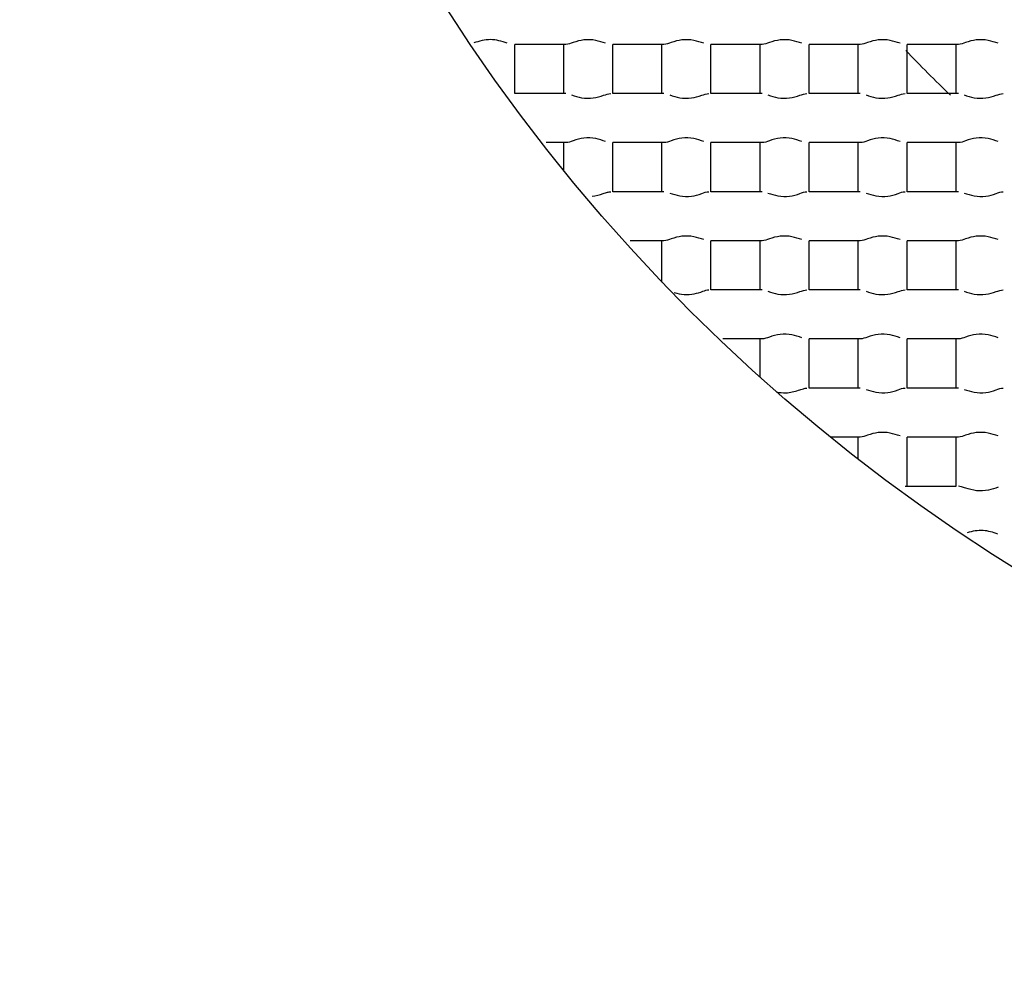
# Model space of a CAD drawing. Header units: millimetres. Extents: x 289 to 943, y 130 to 616.
# Tile 21 of 65: x 821.68 to 824.69, y 238.62 to 241.55. Entities that reach past the tile are written whole.
import ezdxf

# ---------------------------------------------------------------- set-up
doc = ezdxf.new("R2010")
doc.units = ezdxf.units.MM
doc.header["$LTSCALE"] = 65.395
doc.layers.get('0').update_dxf_attribs({"linetype": 'CONTINUOUS'})

msp = doc.modelspace()

# ---------------------------------------------------------------- linework, layer by layer
at = {"color": 7, "linetype": 'CONTINUOUS'}
for p, q in [((823.1977, 241.3292), (823.1977, 241.4792)), ((823.3541, 241.4792), (823.1977, 241.4792)), ((823.3477, 241.3292), (823.3477, 241.4792)), ((823.4977, 241.3292), (823.4977, 241.4792)), ((823.6541, 241.4792), (823.4977, 241.4792)), ((823.6477, 241.3292), (823.6477, 241.4792)), ((823.7977, 241.3292), (823.7977, 241.4792)), ((823.9541, 241.4792), (823.7977, 241.4792)), ((823.9477, 241.3292), (823.9477, 241.4792)), ((824.0977, 241.3292), (824.0977, 241.4792)), ((824.2541, 241.4792), (824.0977, 241.4792)), ((824.2477, 241.3292), (824.2477, 241.4792)), ((824.3977, 241.3292), (824.3977, 241.4792)), ((824.5541, 241.4792), (824.3977, 241.4792)), ((824.5477, 241.3292), (824.5477, 241.4792)), ((823.3541, 241.3292), (823.1977, 241.3292)), ((823.6541, 241.3292), (823.4977, 241.3292)), ((823.9541, 241.3292), (823.7977, 241.3292)), ((824.2541, 241.3292), (824.0977, 241.3292)), ((824.5541, 241.3292), (824.3977, 241.3292)), ((823.3541, 241.1792), (823.2943, 241.1792)), ((823.3477, 241.0938), (823.3477, 241.1792)), ((823.4977, 241.0292), (823.4977, 241.1792)), ((823.6541, 241.1792), (823.4977, 241.1792)), ((823.6477, 241.0292), (823.6477, 241.1792)), ((823.7977, 241.0292), (823.7977, 241.1792)), ((823.9541, 241.1792), (823.7977, 241.1792)), ((823.9477, 241.0292), (823.9477, 241.1792)), ((824.0977, 241.0292), (824.0977, 241.1792)), ((824.2541, 241.1792), (824.0977, 241.1792)), ((824.2477, 241.0292), (824.2477, 241.1792)), ((824.3977, 241.0292), (824.3977, 241.1792)), ((824.5541, 241.1792), (824.3977, 241.1792)), ((824.5477, 241.0292), (824.5477, 241.1792)), ((823.6541, 241.0292), (823.4977, 241.0292)), ((823.9541, 241.0292), (823.7977, 241.0292)), ((824.2541, 241.0292), (824.0977, 241.0292)), ((824.5541, 241.0292), (824.3977, 241.0292)), ((823.6541, 240.8792), (823.5508, 240.8792)), ((823.6477, 240.753), (823.6477, 240.8792)), ((823.7977, 240.7292), (823.7977, 240.8792)), ((823.9541, 240.8792), (823.7977, 240.8792)), ((823.9477, 240.7292), (823.9477, 240.8792)), ((824.0977, 240.7292), (824.0977, 240.8792)), ((824.2541, 240.8792), (824.0977, 240.8792)), ((824.2477, 240.7292), (824.2477, 240.8792)), ((824.3977, 240.7292), (824.3977, 240.8792)), ((824.5541, 240.8792), (824.3977, 240.8792)), ((824.5477, 240.7292), (824.5477, 240.8792)), ((823.9541, 240.7292), (823.7977, 240.7292)), ((824.2541, 240.7292), (824.0977, 240.7292)), ((824.5541, 240.7292), (824.3977, 240.7292)), ((823.9541, 240.5792), (823.834, 240.5792)), ((823.9477, 240.4622), (823.9477, 240.5792)), ((824.0977, 240.4292), (824.0977, 240.5792)), ((824.2541, 240.5792), (824.0977, 240.5792)), ((824.2477, 240.4292), (824.2477, 240.5792)), ((824.3977, 240.4292), (824.3977, 240.5792)), ((824.5541, 240.5792), (824.3977, 240.5792)), ((824.5477, 240.4292), (824.5477, 240.5792)), ((824.2541, 240.4292), (824.0977, 240.4292)), ((824.5541, 240.4292), (824.3977, 240.4292)), ((824.2541, 240.2792), (824.1623, 240.2792)), ((824.2477, 240.2115), (824.2477, 240.2792)), ((824.3977, 240.1292), (824.3977, 240.2792)), ((824.5541, 240.2792), (824.3977, 240.2792)), ((824.5477, 240.1292), (824.5477, 240.2792)), ((824.3913, 240.1292), (824.5477, 240.1292))]:
    msp.add_line(p, q, dxfattribs=at)
for radius in [114.9974, 18.4972, 13.13, 12.8, 11.5, 5.5]:
    msp.add_circle((827.6227, 244.5542), radius, dxfattribs=at)
at = {"color": 9, "linetype": 'CONTINUOUS'}
for radius in [20.4169, 19.4852, 18.5479, 17.6102, 16.1147]:
    msp.add_circle((827.6227, 244.5542), radius, dxfattribs=at)
at = {"color": 7, "linetype": 'CONTINUOUS'}
for radius, start, end in [(114.9372, 90.036843, 270), (12.6, 183.64028, 176.35972), (9.9, 90, 269.99993), (9.0338, 176.94915, 353.89891), (4.4721, 223.7638, 226.2405)]:
    msp.add_arc((827.6227, 244.5542), radius, start, end, dxfattribs=at)
at = {"color": 9, "linetype": 'CONTINUOUS'}
msp.add_arc((827.6227, 244.5542), 113.4493, 90.036843, 270, dxfattribs=at)
at = {"color": 7, "linetype": 'CONTINUOUS'}
for points, knots in [([(823.1745, 241.4832), (823.158, 241.4885), (823.1237, 241.499), (823.0892, 241.4891), (823.0726, 241.4837)], [0, 0, 0, 0, 0.49796, 1, 1, 1, 1]), ([(823.4758, 241.4827), (823.4658, 241.4859), (823.4442, 241.4934), (823.4095, 241.4949), (823.3796, 241.4867), (823.3617, 241.4792), (823.3541, 241.4792)], [0, 0, 0, 0, 0.254222, 0.546707, 0.816518, 1, 1, 1, 1]), ([(823.7758, 241.4827), (823.7658, 241.4859), (823.7442, 241.4934), (823.7095, 241.4949), (823.6796, 241.4867), (823.6617, 241.4792), (823.6541, 241.4792)], [0, 0, 0, 0, 0.254222, 0.546707, 0.816518, 1, 1, 1, 1]), ([(824.0758, 241.4827), (824.0658, 241.4859), (824.0442, 241.4934), (824.0095, 241.4949), (823.9796, 241.4867), (823.9617, 241.4792), (823.9541, 241.4792)], [0, 0, 0, 0, 0.254222, 0.546707, 0.816518, 1, 1, 1, 1]), ([(824.3758, 241.4827), (824.3658, 241.4859), (824.3442, 241.4934), (824.3095, 241.4949), (824.2796, 241.4867), (824.2617, 241.4792), (824.2541, 241.4792)], [0, 0, 0, 0, 0.254222, 0.546707, 0.816518, 1, 1, 1, 1]), ([(824.6758, 241.4827), (824.6658, 241.4859), (824.6442, 241.4934), (824.6095, 241.4949), (824.5796, 241.4867), (824.5617, 241.4792), (824.5541, 241.4792)], [0, 0, 0, 0, 0.254222, 0.546707, 0.816518, 1, 1, 1, 1]), ([(823.3717, 241.325), (823.3818, 241.3218), (823.4032, 241.3146), (823.4373, 241.3138), (823.4664, 241.322), (823.4838, 241.3292), (823.4913, 241.3292)], [0, 0, 0, 0, 0.258554, 0.550804, 0.81797, 1, 1, 1, 1]), ([(823.6717, 241.325), (823.6818, 241.3218), (823.7032, 241.3146), (823.7373, 241.3138), (823.7664, 241.322), (823.7838, 241.3292), (823.7913, 241.3292)], [0, 0, 0, 0, 0.258554, 0.550804, 0.81797, 1, 1, 1, 1]), ([(823.9717, 241.325), (823.9818, 241.3218), (824.0032, 241.3146), (824.0373, 241.3138), (824.0664, 241.322), (824.0838, 241.3292), (824.0913, 241.3292)], [0, 0, 0, 0, 0.258554, 0.550804, 0.81797, 1, 1, 1, 1]), ([(824.2717, 241.325), (824.2818, 241.3218), (824.3032, 241.3146), (824.3373, 241.3138), (824.3664, 241.322), (824.3838, 241.3292), (824.3913, 241.3292)], [0, 0, 0, 0, 0.258554, 0.550804, 0.81797, 1, 1, 1, 1]), ([(824.5717, 241.325), (824.5818, 241.3218), (824.6032, 241.3146), (824.6373, 241.3138), (824.6664, 241.322), (824.6838, 241.3292), (824.6913, 241.3292)], [0, 0, 0, 0, 0.258554, 0.550804, 0.81797, 1, 1, 1, 1]), ([(823.4758, 241.1827), (823.4658, 241.1859), (823.4442, 241.1934), (823.4095, 241.1949), (823.3796, 241.1867), (823.3617, 241.1792), (823.3541, 241.1792)], [0, 0, 0, 0, 0.254222, 0.546707, 0.816518, 1, 1, 1, 1]), ([(823.7758, 241.1827), (823.7658, 241.1859), (823.7442, 241.1934), (823.7095, 241.1949), (823.6796, 241.1867), (823.6617, 241.1792), (823.6541, 241.1792)], [0, 0, 0, 0, 0.254222, 0.546707, 0.816518, 1, 1, 1, 1]), ([(824.0758, 241.1827), (824.0658, 241.1859), (824.0442, 241.1934), (824.0095, 241.1949), (823.9796, 241.1867), (823.9617, 241.1792), (823.9541, 241.1792)], [0, 0, 0, 0, 0.254222, 0.546707, 0.816518, 1, 1, 1, 1]), ([(824.3758, 241.1827), (824.3658, 241.1859), (824.3442, 241.1934), (824.3095, 241.1949), (824.2796, 241.1867), (824.2617, 241.1792), (824.2541, 241.1792)], [0, 0, 0, 0, 0.254222, 0.546707, 0.816518, 1, 1, 1, 1]), ([(824.6758, 241.1827), (824.6658, 241.1859), (824.6442, 241.1934), (824.6095, 241.1949), (824.5796, 241.1867), (824.5617, 241.1792), (824.5541, 241.1792)], [0, 0, 0, 0, 0.254222, 0.546707, 0.816518, 1, 1, 1, 1]), ([(823.4345, 241.0152), (823.446, 241.0164), (823.4618, 241.0211), (823.4802, 241.0272), (823.488, 241.0292), (823.4913, 241.0292)], [0, 0, 0, 0, 0.594002, 0.830409, 1, 1, 1, 1]), ([(823.6717, 241.025), (823.6818, 241.0218), (823.7032, 241.0146), (823.7373, 241.0138), (823.7664, 241.022), (823.7838, 241.0292), (823.7913, 241.0292)], [0, 0, 0, 0, 0.258554, 0.550804, 0.81797, 1, 1, 1, 1]), ([(823.9717, 241.025), (823.9818, 241.0218), (824.0032, 241.0146), (824.0373, 241.0138), (824.0664, 241.022), (824.0838, 241.0292), (824.0913, 241.0292)], [0, 0, 0, 0, 0.258554, 0.550804, 0.81797, 1, 1, 1, 1]), ([(824.2717, 241.025), (824.2818, 241.0218), (824.3032, 241.0146), (824.3373, 241.0138), (824.3664, 241.022), (824.3838, 241.0292), (824.3913, 241.0292)], [0, 0, 0, 0, 0.258554, 0.550804, 0.81797, 1, 1, 1, 1]), ([(824.5717, 241.025), (824.5818, 241.0218), (824.6032, 241.0146), (824.6373, 241.0138), (824.6664, 241.022), (824.6838, 241.0292), (824.6913, 241.0292)], [0, 0, 0, 0, 0.258554, 0.550804, 0.81797, 1, 1, 1, 1]), ([(823.7758, 240.8827), (823.7658, 240.8859), (823.7442, 240.8934), (823.7095, 240.8949), (823.6796, 240.8867), (823.6617, 240.8792), (823.6541, 240.8792)], [0, 0, 0, 0, 0.254222, 0.546707, 0.816518, 1, 1, 1, 1]), ([(824.0758, 240.8827), (824.0658, 240.8859), (824.0442, 240.8934), (824.0095, 240.8949), (823.9796, 240.8867), (823.9617, 240.8792), (823.9541, 240.8792)], [0, 0, 0, 0, 0.254222, 0.546707, 0.816518, 1, 1, 1, 1]), ([(824.3758, 240.8827), (824.3658, 240.8859), (824.3442, 240.8934), (824.3095, 240.8949), (824.2796, 240.8867), (824.2617, 240.8792), (824.2541, 240.8792)], [0, 0, 0, 0, 0.254222, 0.546707, 0.816518, 1, 1, 1, 1]), ([(824.6758, 240.8827), (824.6658, 240.8859), (824.6442, 240.8934), (824.6095, 240.8949), (824.5796, 240.8867), (824.5617, 240.8792), (824.5541, 240.8792)], [0, 0, 0, 0, 0.254222, 0.546707, 0.816518, 1, 1, 1, 1]), ([(823.6857, 240.7206), (823.6953, 240.7177), (823.7155, 240.7131), (823.7456, 240.716), (823.7701, 240.7236), (823.785, 240.7292), (823.7913, 240.7292)], [0, 0, 0, 0, 0.279927, 0.569882, 0.825479, 1, 1, 1, 1]), ([(823.9717, 240.725), (823.9818, 240.7218), (824.0032, 240.7146), (824.0373, 240.7138), (824.0664, 240.722), (824.0838, 240.7292), (824.0913, 240.7292)], [0, 0, 0, 0, 0.258554, 0.550804, 0.81797, 1, 1, 1, 1]), ([(824.2717, 240.725), (824.2818, 240.7218), (824.3032, 240.7146), (824.3373, 240.7138), (824.3664, 240.722), (824.3838, 240.7292), (824.3913, 240.7292)], [0, 0, 0, 0, 0.258554, 0.550804, 0.81797, 1, 1, 1, 1]), ([(824.5717, 240.725), (824.5818, 240.7218), (824.6032, 240.7146), (824.6373, 240.7138), (824.6664, 240.722), (824.6838, 240.7292), (824.6913, 240.7292)], [0, 0, 0, 0, 0.258554, 0.550804, 0.81797, 1, 1, 1, 1]), ([(824.0758, 240.5827), (824.0658, 240.5859), (824.0442, 240.5934), (824.0095, 240.5949), (823.9796, 240.5867), (823.9617, 240.5792), (823.9541, 240.5792)], [0, 0, 0, 0, 0.254222, 0.546707, 0.816518, 1, 1, 1, 1]), ([(824.3758, 240.5827), (824.3658, 240.5859), (824.3442, 240.5934), (824.3095, 240.5949), (824.2796, 240.5867), (824.2617, 240.5792), (824.2541, 240.5792)], [0, 0, 0, 0, 0.254222, 0.546707, 0.816518, 1, 1, 1, 1]), ([(824.6758, 240.5827), (824.6658, 240.5859), (824.6442, 240.5934), (824.6095, 240.5949), (824.5796, 240.5867), (824.5617, 240.5792), (824.5541, 240.5792)], [0, 0, 0, 0, 0.254222, 0.546707, 0.816518, 1, 1, 1, 1]), ([(824.0268, 240.4146), (824.0399, 240.4151), (824.058, 240.4197), (824.0787, 240.4268), (824.0876, 240.4292), (824.0913, 240.4292)], [0, 0, 0, 0, 0.592843, 0.831152, 1, 1, 1, 1]), ([(824.2717, 240.425), (824.2818, 240.4218), (824.3032, 240.4146), (824.3373, 240.4138), (824.3664, 240.422), (824.3838, 240.4292), (824.3913, 240.4292)], [0, 0, 0, 0, 0.258554, 0.550804, 0.81797, 1, 1, 1, 1]), ([(824.5717, 240.425), (824.5818, 240.4218), (824.6032, 240.4146), (824.6373, 240.4138), (824.6664, 240.422), (824.6838, 240.4292), (824.6913, 240.4292)], [0, 0, 0, 0, 0.258554, 0.550804, 0.81797, 1, 1, 1, 1]), ([(824.3758, 240.2827), (824.3658, 240.2859), (824.3442, 240.2934), (824.3095, 240.2949), (824.2796, 240.2867), (824.2617, 240.2792), (824.2541, 240.2792)], [0, 0, 0, 0, 0.254222, 0.546707, 0.816518, 1, 1, 1, 1]), ([(824.6758, 240.2827), (824.6658, 240.2859), (824.6442, 240.2934), (824.6095, 240.2949), (824.5796, 240.2867), (824.5617, 240.2792), (824.5541, 240.2792)], [0, 0, 0, 0, 0.254222, 0.546707, 0.816518, 1, 1, 1, 1]), ([(824.6762, 240.1259), (824.6661, 240.1227), (824.6445, 240.1151), (824.6098, 240.1133), (824.5828, 240.1214), (824.5649, 240.1273), (824.5573, 240.1292), (824.5541, 240.1292)], [0, 0, 0, 0, 0.253494, 0.545749, 0.815919, 0.922984, 1, 1, 1, 1]), ([(824.675, 239.983), (824.6603, 239.9877), (824.6293, 239.9979), (824.5969, 239.9914), (824.5813, 239.9865)], [0, 0, 0, 0, 0.485709, 1, 1, 1, 1])]:
    msp.add_open_spline(points, degree=3, knots=knots, dxfattribs=at)
msp.add_open_spline([(823.9984, 240.4173), (824.0077, 240.4152), (824.0173, 240.4142), (824.0268, 240.4146)], degree=3, dxfattribs=at)

doc.saveas('drawing.dxf')
